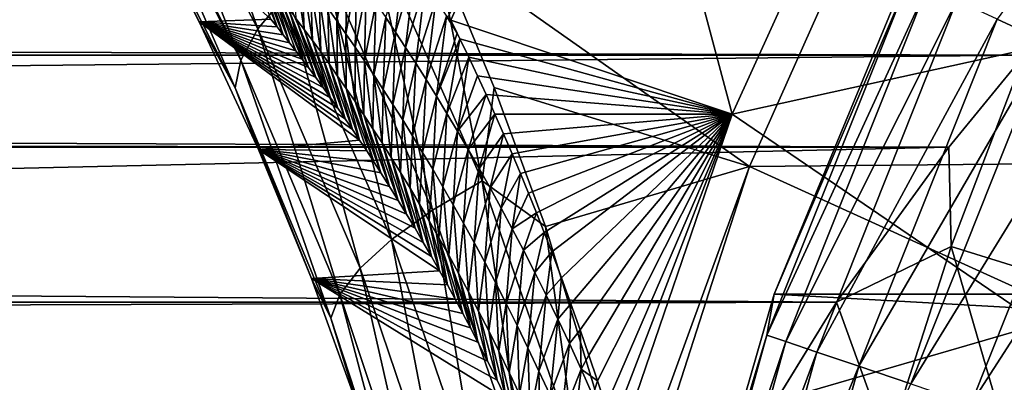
# Model space of a CAD drawing. Header units: metres. Extents: x -99 to 99, y -314 to 25.
# Tile 219 of 256: x 53.38 to 58.92, y 6.11 to 8.15. Entities that reach past the tile are written whole.
import ezdxf

# ---------------------------------------------------------------- set-up
doc = ezdxf.new("R2010")
doc.units = ezdxf.units.M
doc.layers.add('solid_K2442E1000C35', color=7, linetype='CONTINUOUS')

msp = doc.modelspace()

# ---------------------------------------------------------------- linework, layer by layer
at = {"layer": 'solid_K2442E1000C35'}
for points in [[(55.791653, 8.170712, 81.270409), (56.709724, 10.153956, 81.183411), (55.803482, 8.146669, 81.178879)], [(55.803482, 8.146669, 81.178879), (56.709724, 10.153956, 81.183411), (57.386196, 7.617971, 74.414452)], [(56.709724, 10.153956, 81.183411), (58.20652, 9.419109, 74.414452), (57.386196, 7.617971, 74.414452)], [(58.878304, 8.152664, -0.894368), (59.158073, 8.023229, -0.585731), (60.127197, 9.851189, -0.585731)], [(54.187309, 9.575295, 103.166214), (54.052422, 9.361259, 102.886978), (54.715462, 8.097048, 103.519951)], [(54.872242, 8.28597, 103.805794), (54.187309, 9.575295, 103.166214), (54.715462, 8.097048, 103.519951)], [(57.386196, 7.617971, 74.414452), (58.20652, 9.419109, 74.414452), (59.86005, 8.162285, 67.748955)], [(54.052422, 9.361259, 102.886978), (53.990627, 9.210377, 102.653961), (54.619602, 7.921935, 103.200394)], [(54.715462, 8.097048, 103.519951), (54.052422, 9.361259, 102.886978), (54.619602, 7.921935, 103.200394)], [(55.71637, 8.569057, 104.461082), (57.484707, 7.322868, 105.459549), (58.347553, 9.257127, 105.459549)], [(58.347553, 9.257127, 105.459549), (57.484707, 7.322868, 105.459549), (61.492214, 7.36167, 106.922951)], [(58.347553, 9.257127, 105.459549), (61.492214, 7.36167, 106.922951), (62.313984, 8.842212, 106.922951)], [(53.990627, 9.210377, 102.653961), (53.978165, 9.163827, 102.57476), (54.619602, 7.921935, 103.200394)], [(53.978165, 9.163827, 102.57476), (53.967178, 8.989988, 102.240646), (54.588066, 7.766835, 102.858452)], [(54.619602, 7.921935, 103.200394), (53.978165, 9.163827, 102.57476), (54.588066, 7.766835, 102.858452)], [(53.967178, 8.989988, 102.240646), (54.019756, 8.846045, 101.896843), (54.386589, 8.136756, 102.269264)], [(54.588066, 7.766835, 102.858452), (53.967178, 8.989988, 102.240646), (54.386589, 8.136756, 102.269264)], [(54.386589, 8.136756, 102.269264), (54.019756, 8.846045, 101.896843), (54.788986, 8.151917, 90.525658)], [(55.344341, 8.678151, 104.237274), (55.084377, 8.481994, 104.04776), (55.700413, 7.077905, 104.602196)], [(55.97826, 7.24318, 104.795738), (55.71637, 8.569057, 104.461082), (55.344341, 8.678151, 104.237274)], [(55.97826, 7.24318, 104.795738), (55.344341, 8.678151, 104.237274), (55.700413, 7.077905, 104.602196)], [(57.622334, 6.605581, -2.5), (58.480621, 8.677675, -2.5), (57.62252, 6.606075, -4)], [(58.382481, 8.382056, -2.068888), (58.480621, 8.677675, -2.5), (57.622334, 6.605581, -2.5)], [(58.480621, 8.677675, -2.5), (58.480408, 8.677193, -4), (57.62252, 6.606075, -4)], [(57.62252, 6.606075, -4), (58.480408, 8.677193, -4), (95.37748, 6.606075, -4)], [(58.480408, 8.677193, -4), (94.519592, 8.677193, -4), (95.37748, 6.606075, -4)], [(55.167999, 8.543329, 85.189804), (55.16077, 8.143167, 85.108658), (55.110439, 8.213573, 85.533356)], [(55.167999, 8.543329, 85.189804), (55.220184, 8.471681, 84.767319), (55.16077, 8.143167, 85.108658)], [(55.71637, 8.569057, 104.461082), (56.047333, 7.768702, 104.75927), (57.484707, 7.322868, 105.459549)], [(55.97826, 7.24318, 104.795738), (56.047333, 7.768702, 104.75927), (55.71637, 8.569057, 104.461082)], [(12.158315, 8.504047, 53.356422), (13.019197, 7.472504, 54.006218), (59.349617, 8.309495, 53.488087)], [(55.084377, 8.481994, 104.04776), (54.872242, 8.28597, 103.805794), (55.469196, 6.912148, 104.355133)], [(55.700413, 7.077905, 104.602196), (55.084377, 8.481994, 104.04776), (55.469196, 6.912148, 104.355133)], [(55.542618, 8.52261, 83.011803), (55.491875, 8.078864, 82.6614), (55.436127, 8.162249, 83.08165)], [(55.542618, 8.52261, 83.011803), (55.600422, 8.438236, 82.58963), (55.491875, 8.078864, 82.6614)], [(54.674686, 8.477571, 90.242775), (54.82431, 8.108619, 90.142181), (54.788986, 8.151917, 90.525658)], [(54.674686, 8.477571, 90.242775), (54.71574, 8.428387, 89.814522), (54.82431, 8.108619, 90.142181)], [(54.71574, 8.428387, 89.814522), (54.859688, 8.064445, 89.765663), (54.82431, 8.108619, 90.142181)], [(54.71574, 8.428387, 89.814522), (54.757534, 8.377404, 89.386574), (54.859688, 8.064445, 89.765663)], [(54.916241, 8.474078, 87.236221), (54.977322, 8.094476, 87.251877), (54.931946, 8.154897, 87.678101)], [(54.916241, 8.474078, 87.236221), (54.963707, 8.412031, 86.809929), (54.977322, 8.094476, 87.251877)], [(55.220184, 8.471681, 84.767319), (55.211796, 8.07056, 84.684402), (55.16077, 8.143167, 85.108658)], [(55.220184, 8.471681, 84.767319), (55.273098, 8.39781, 84.345245), (55.211796, 8.07056, 84.684402)], [(55.600422, 8.438236, 82.58963), (55.548306, 7.99294, 82.241653), (55.491875, 8.078864, 82.6614)], [(55.600422, 8.438236, 82.58963), (55.658966, 8.351274, 82.167915), (55.548306, 7.99294, 82.241653)], [(54.757534, 8.377404, 89.386574), (54.895061, 8.019503, 89.395744), (54.859688, 8.064445, 89.765663)], [(54.757534, 8.377404, 89.386574), (54.80006, 8.324594, 88.958939), (54.895061, 8.019503, 89.395744)], [(54.963707, 8.412031, 86.809929), (55.023388, 8.03207, 86.82605), (54.977322, 8.094476, 87.251877)], [(54.963707, 8.412031, 86.809929), (55.011902, 8.347961, 86.38401), (55.023388, 8.03207, 86.82605)], [(55.273098, 8.39781, 84.345245), (55.263508, 7.995701, 84.260597), (55.211796, 8.07056, 84.684402)], [(55.273098, 8.39781, 84.345245), (55.326733, 8.321657, 83.923592), (55.263508, 7.995701, 84.260597)], [(58.382481, 8.382056, -2.068888), (57.622334, 6.605581, -2.5), (57.582428, 6.374072, -2.068888)], [(58.382481, 8.382056, -2.068888), (57.582428, 6.374072, -2.068888), (58.484512, 8.334851, -1.64741)], [(54.80006, 8.324594, 88.958939), (54.965618, 7.927749, 88.674339), (54.930389, 7.973901, 89.032089)], [(54.80006, 8.324594, 88.958939), (54.843311, 8.269925, 88.531647), (54.965618, 7.927749, 88.674339)], [(54.80006, 8.324594, 88.958939), (54.930389, 7.973901, 89.032089), (54.895061, 8.019503, 89.395744)], [(55.011902, 8.347961, 86.38401), (55.070137, 7.967637, 86.400627), (55.023388, 8.03207, 86.82605)], [(55.011902, 8.347961, 86.38401), (55.060814, 8.281822, 85.958481), (55.070137, 7.967637, 86.400627)], [(55.326733, 8.321657, 83.923592), (55.315895, 7.918528, 83.83728), (55.263508, 7.995701, 84.260597)], [(55.326733, 8.321657, 83.923592), (55.381077, 8.243158, 83.502388), (55.315895, 7.918528, 83.83728)], [(55.658966, 8.351274, 82.167915), (55.605415, 7.9044, 81.822433), (55.548306, 7.99294, 82.241653)], [(55.658966, 8.351274, 82.167915), (55.718243, 8.261642, 81.746689), (55.605415, 7.9044, 81.822433)], [(57.582428, 6.374072, -2.068888), (57.688965, 6.338175, -1.64741), (58.484512, 8.334851, -1.64741)], [(58.484512, 8.334851, -1.64741), (57.688965, 6.338175, -1.64741), (58.651482, 8.257604, -1.25189)], [(-59.349655, 8.309536, 28.51194), (59.349651, 8.309529, 28.511936), (59.030659, 7.94952, 28.279736)], [(-59.030655, 7.949519, 28.279734), (-59.349655, 8.309536, 28.51194), (59.030659, 7.94952, 28.279736)], [(13.019197, 7.472504, 54.006218), (59.030678, 7.949543, 53.720249), (59.349617, 8.309495, 53.488087)], [(54.872242, 8.28597, 103.805794), (54.715462, 8.097048, 103.519951), (55.292816, 6.751802, 104.063324)], [(54.843311, 8.269925, 88.531647), (55.000702, 7.881156, 88.322144), (54.965618, 7.927749, 88.674339)], [(54.843311, 8.269925, 88.531647), (54.887276, 8.213369, 88.104691), (55.000702, 7.881156, 88.322144)], [(55.469196, 6.912148, 104.355133), (54.872242, 8.28597, 103.805794), (55.292816, 6.751802, 104.063324)], [(55.060814, 8.281822, 85.958481), (55.117558, 7.901132, 85.975632), (55.070137, 7.967637, 86.400627)], [(55.060814, 8.281822, 85.958481), (55.110439, 8.213573, 85.533356), (55.117558, 7.901132, 85.975632)], [(55.718243, 8.261642, 81.746689), (55.663189, 7.813151, 81.403763), (55.605415, 7.9044, 81.822433)], [(55.718243, 8.261642, 81.746689), (55.778244, 8.169243, 81.325958), (55.663189, 7.813151, 81.403763)], [(54.887276, 8.213369, 88.104691), (55.042561, 7.824808, 87.90641), (55.000702, 7.881156, 88.322144)], [(54.887276, 8.213369, 88.104691), (54.931946, 8.154897, 87.678101), (55.042561, 7.824808, 87.90641)], [(55.110439, 8.213573, 85.533356), (55.165646, 7.832514, 85.551079), (55.117558, 7.901132, 85.975632)], [(55.110439, 8.213573, 85.533356), (55.16077, 8.143167, 85.108658), (55.165646, 7.832514, 85.551079)], [(55.381077, 8.243158, 83.502388), (55.36895, 7.838977, 83.414467), (55.315895, 7.918528, 83.83728)], [(55.381077, 8.243158, 83.502388), (55.436127, 8.162249, 83.08165), (55.36895, 7.838977, 83.414467)], [(57.688965, 6.338175, -1.64741), (57.863308, 6.279433, -1.25189), (58.651482, 8.257604, -1.25189)], [(58.651482, 8.257604, -1.25189), (57.863308, 6.279433, -1.25189), (58.878304, 8.152664, -0.894368)], [(54.386589, 8.136756, 102.269264), (54.788986, 8.151917, 90.525658), (54.82431, 8.108619, 90.142181)], [(54.931946, 8.154897, 87.678101), (55.08424, 7.767696, 87.499214), (55.042561, 7.824808, 87.90641)], [(54.931946, 8.154897, 87.678101), (54.977322, 8.094476, 87.251877), (55.08424, 7.767696, 87.499214)], [(55.436127, 8.162249, 83.08165), (55.422665, 7.756984, 82.99218), (55.36895, 7.838977, 83.414467)], [(55.436127, 8.162249, 83.08165), (55.491875, 8.078864, 82.6614), (55.422665, 7.756984, 82.99218)], [(55.778244, 8.169243, 81.325958), (55.721626, 7.7191, 80.98568), (55.663189, 7.813151, 81.403763)], [(55.778244, 8.169243, 81.325958), (55.839245, 8.073326, 80.903473), (55.721626, 7.7191, 80.98568)], [(55.778244, 8.169243, 81.325958), (55.791653, 8.170712, 81.270409), (55.803482, 8.146669, 81.178879)], [(55.778244, 8.169243, 81.325958), (55.803482, 8.146669, 81.178879), (55.839245, 8.073326, 80.903473)], [(57.386196, 7.617971, 74.414452), (59.86005, 8.162285, 67.748955), (59.119659, 6.436971, 67.748955)], [(57.863308, 6.279433, -1.25189), (58.100147, 6.199633, -0.894368), (58.878304, 8.152664, -0.894368)], [(58.878304, 8.152664, -0.894368), (58.100147, 6.199633, -0.894368), (59.158073, 8.023229, -0.585731)], [(54.386589, 8.136756, 102.269264), (55.249004, 7.531893, 85.953339), (55.289459, 7.471746, 85.584976)], [(54.719231, 7.418728, 102.604378), (54.386589, 8.136756, 102.269264), (55.289459, 7.471746, 85.584976)], [(54.386589, 8.136756, 102.269264), (55.208206, 7.591691, 86.328423), (55.249004, 7.531893, 85.953339)], [(54.386589, 8.136756, 102.269264), (55.167114, 7.65101, 86.710747), (55.208206, 7.591691, 86.328423)], [(54.386589, 8.136756, 102.269264), (55.125774, 7.709721, 87.100838), (55.167114, 7.65101, 86.710747)], [(54.386589, 8.136756, 102.269264), (55.08424, 7.767696, 87.499214), (55.125774, 7.709721, 87.100838)], [(54.386589, 8.136756, 102.269264), (55.042561, 7.824808, 87.90641), (55.08424, 7.767696, 87.499214)], [(54.386589, 8.136756, 102.269264), (55.000702, 7.881156, 88.322144), (55.042561, 7.824808, 87.90641)], [(54.386589, 8.136756, 102.269264), (54.965618, 7.927749, 88.674339), (55.000702, 7.881156, 88.322144)], [(54.386589, 8.136756, 102.269264), (54.930389, 7.973901, 89.032089), (54.965618, 7.927749, 88.674339)], [(54.386589, 8.136756, 102.269264), (54.895061, 8.019503, 89.395744), (54.930389, 7.973901, 89.032089)], [(54.386589, 8.136756, 102.269264), (54.859688, 8.064445, 89.765663), (54.895061, 8.019503, 89.395744)], [(54.386589, 8.136756, 102.269264), (54.82431, 8.108619, 90.142181), (54.859688, 8.064445, 89.765663)], [(54.588066, 7.766835, 102.858452), (54.386589, 8.136756, 102.269264), (54.719231, 7.418728, 102.604378)], [(54.715462, 8.097048, 103.519951), (54.619602, 7.921935, 103.200394), (55.177536, 6.602559, 103.737114)], [(55.292816, 6.751802, 104.063324), (54.715462, 8.097048, 103.519951), (55.177536, 6.602559, 103.737114)], [(54.977322, 8.094476, 87.251877), (55.125774, 7.709721, 87.100838), (55.08424, 7.767696, 87.499214)], [(54.977322, 8.094476, 87.251877), (55.023388, 8.03207, 86.82605), (55.125774, 7.709721, 87.100838)], [(55.16077, 8.143167, 85.108658), (55.214386, 7.761738, 85.126991), (55.165646, 7.832514, 85.551079)], [(55.16077, 8.143167, 85.108658), (55.211796, 8.07056, 84.684402), (55.214386, 7.761738, 85.126991)], [(55.854183, 8.042418, 80.789055), (55.803482, 8.146669, 81.178879), (57.386196, 7.617971, 74.414452)], [(55.854183, 8.042418, 80.789055), (55.839245, 8.073326, 80.903473), (55.803482, 8.146669, 81.178879)], [(55.211796, 8.07056, 84.684402), (55.263775, 7.688763, 84.703384), (55.214386, 7.761738, 85.126991)], [(55.211796, 8.07056, 84.684402), (55.263508, 7.995701, 84.260597), (55.263775, 7.688763, 84.703384)], [(55.491875, 8.078864, 82.6614), (55.47702, 7.672485, 82.570435), (55.422665, 7.756984, 82.99218)], [(55.491875, 8.078864, 82.6614), (55.548306, 7.99294, 82.241653), (55.47702, 7.672485, 82.570435)], [(55.721626, 7.7191, 80.98568), (55.839245, 8.073326, 80.903473), (55.854183, 8.042418, 80.789055)], [(55.721626, 7.7191, 80.98568), (55.854183, 8.042418, 80.789055), (55.780708, 7.622151, 80.568207)], [(55.780708, 7.622151, 80.568207), (55.854183, 8.042418, 80.789055), (55.904167, 7.937978, 80.409012)], [(55.904167, 7.937978, 80.409012), (55.854183, 8.042418, 80.789055), (57.386196, 7.617971, 74.414452)], [(55.023388, 8.03207, 86.82605), (55.167114, 7.65101, 86.710747), (55.125774, 7.709721, 87.100838)], [(55.023388, 8.03207, 86.82605), (55.070137, 7.967637, 86.400627), (55.167114, 7.65101, 86.710747)], [(55.263508, 7.995701, 84.260597), (55.313793, 7.613534, 84.280281), (55.263775, 7.688763, 84.703384)], [(55.263508, 7.995701, 84.260597), (55.315895, 7.918528, 83.83728), (55.313793, 7.613534, 84.280281)], [(55.548306, 7.99294, 82.241653), (55.532017, 7.585416, 82.149269), (55.47702, 7.672485, 82.570435)], [(55.548306, 7.99294, 82.241653), (55.605415, 7.9044, 81.822433), (55.532017, 7.585416, 82.149269)], [(58.100147, 6.199633, -0.894368), (58.392269, 6.101204, -0.585731), (59.158073, 8.023229, -0.585731)], [(59.158073, 8.023229, -0.585731), (58.392269, 6.101204, -0.585731), (59.482277, 7.873238, -0.335373)], [(-59.030655, 7.949519, 28.279734), (59.030659, 7.94952, 28.279736), (58.606163, 7.431736, 27.970446)], [(-58.606171, 7.431741, 27.970448), (-59.030655, 7.949519, 28.279734), (58.606163, 7.431736, 27.970446)], [(13.019197, 7.472504, 54.006218), (58.606136, 7.431698, 54.029575), (59.030678, 7.949543, 53.720249)], [(55.070137, 7.967637, 86.400627), (55.208206, 7.591691, 86.328423), (55.167114, 7.65101, 86.710747)], [(55.070137, 7.967637, 86.400627), (55.117558, 7.901132, 85.975632), (55.208206, 7.591691, 86.328423)], [(55.780708, 7.622151, 80.568207), (55.904167, 7.937978, 80.409012), (55.840427, 7.522212, 80.151375)], [(55.840427, 7.522212, 80.151375), (55.904167, 7.937978, 80.409012), (55.953373, 7.833379, 80.038658)], [(55.953373, 7.833379, 80.038658), (55.904167, 7.937978, 80.409012), (57.386196, 7.617971, 74.414452)], [(58.618832, 6.874063, 54.346699), (59.030678, 7.949543, 53.720249), (58.606136, 7.431698, 54.029575)], [(58.618813, 6.874044, 27.653292), (58.606163, 7.431736, 27.970446), (59.030659, 7.94952, 28.279736)], [(59.343452, 6.647741, 27.410721), (58.618813, 6.874044, 27.653292), (59.030659, 7.94952, 28.279736)], [(59.343479, 6.647759, 54.589272), (59.030678, 7.949543, 53.720249), (58.618832, 6.874063, 54.346699)], [(54.619602, 7.921935, 103.200394), (54.588066, 7.766835, 102.858452), (55.127449, 6.469707, 103.388092)], [(55.177536, 6.602559, 103.737114), (54.619602, 7.921935, 103.200394), (55.127449, 6.469707, 103.388092)], [(55.117558, 7.901132, 85.975632), (55.249004, 7.531893, 85.953339), (55.208206, 7.591691, 86.328423)], [(55.117558, 7.901132, 85.975632), (55.165646, 7.832514, 85.551079), (55.249004, 7.531893, 85.953339)], [(55.315895, 7.918528, 83.83728), (55.364441, 7.535992, 83.857704), (55.313793, 7.613534, 84.280281)], [(55.315895, 7.918528, 83.83728), (55.36895, 7.838977, 83.414467), (55.364441, 7.535992, 83.857704)], [(55.605415, 7.9044, 81.822433), (55.587635, 7.495691, 81.728706), (55.532017, 7.585416, 82.149269)], [(55.605415, 7.9044, 81.822433), (55.663189, 7.813151, 81.403763), (55.587635, 7.495691, 81.728706)], [(58.392269, 6.101204, -0.585731), (58.730785, 5.987145, -0.335373), (59.482277, 7.873238, -0.335373)], [(59.482277, 7.873238, -0.335373), (58.730785, 5.987145, -0.335373), (59.841034, 7.707258, -0.150918)], [(55.165646, 7.832514, 85.551079), (55.289459, 7.471746, 85.584976), (55.249004, 7.531893, 85.953339)], [(55.165646, 7.832514, 85.551079), (55.214386, 7.761738, 85.126991), (55.289459, 7.471746, 85.584976)], [(55.36895, 7.838977, 83.414467), (55.415695, 7.456073, 83.435692), (55.364441, 7.535992, 83.857704)], [(55.36895, 7.838977, 83.414467), (55.422665, 7.756984, 82.99218), (55.415695, 7.456073, 83.435692)], [(55.840427, 7.522212, 80.151375), (55.953373, 7.833379, 80.038658), (56.001434, 7.728552, 79.679054)], [(56.001434, 7.728552, 79.679054), (55.953373, 7.833379, 80.038658), (57.386196, 7.617971, 74.414452)], [(54.588066, 7.766835, 102.858452), (54.719231, 7.418728, 102.604378), (55.018093, 6.6935, 102.903351)], [(55.127449, 6.469707, 103.388092), (54.588066, 7.766835, 102.858452), (55.018093, 6.6935, 102.903351)], [(55.214386, 7.761738, 85.126991), (55.369408, 7.350173, 84.869408), (55.329571, 7.41125, 85.223343)], [(55.214386, 7.761738, 85.126991), (55.263775, 7.688763, 84.703384), (55.369408, 7.350173, 84.869408)], [(55.214386, 7.761738, 85.126991), (55.329571, 7.41125, 85.223343), (55.289459, 7.471746, 85.584976)], [(55.663189, 7.813151, 81.403763), (55.643867, 7.403218, 81.308784), (55.587635, 7.495691, 81.728706)], [(55.663189, 7.813151, 81.403763), (55.721626, 7.7191, 80.98568), (55.643867, 7.403218, 81.308784)], [(55.97826, 7.24318, 104.795738), (56.334999, 6.985887, 105.016922), (56.047333, 7.768702, 104.75927)], [(56.047333, 7.768702, 104.75927), (56.334999, 6.985887, 105.016922), (57.484707, 7.322868, 105.459549)], [(55.422665, 7.756984, 82.99218), (55.467552, 7.373717, 83.014259), (55.415695, 7.456073, 83.435692)], [(55.422665, 7.756984, 82.99218), (55.47702, 7.672485, 82.570435), (55.467552, 7.373717, 83.014259)], [(55.721626, 7.7191, 80.98568), (55.700699, 7.307906, 80.889534), (55.643867, 7.403218, 81.308784)], [(55.721626, 7.7191, 80.98568), (55.780708, 7.622151, 80.568207), (55.700699, 7.307906, 80.889534)], [(55.840427, 7.522212, 80.151375), (56.001434, 7.728552, 79.679054), (55.900772, 7.419171, 79.735214)], [(55.900772, 7.419171, 79.735214), (56.001434, 7.728552, 79.679054), (56.051125, 7.617532, 79.309685)], [(56.051125, 7.617532, 79.309685), (56.001434, 7.728552, 79.679054), (57.386196, 7.617971, 74.414452)], [(58.730785, 5.987145, -0.335373), (59.105389, 5.860927, -0.150918), (59.841034, 7.707258, -0.150918)], [(55.263775, 7.688763, 84.703384), (55.408936, 7.288589, 84.522827), (55.369408, 7.350173, 84.869408)], [(55.263775, 7.688763, 84.703384), (55.313793, 7.613534, 84.280281), (55.408936, 7.288589, 84.522827)], [(55.47702, 7.672485, 82.570435), (55.52, 7.288862, 82.593437), (55.467552, 7.373717, 83.014259)], [(55.47702, 7.672485, 82.570435), (55.532017, 7.585416, 82.149269), (55.52, 7.288862, 82.593437)], [(55.313793, 7.613534, 84.280281), (55.457874, 7.211038, 84.099312), (55.408936, 7.288589, 84.522827)], [(55.313793, 7.613534, 84.280281), (55.364441, 7.535992, 83.857704), (55.457874, 7.211038, 84.099312)], [(55.780708, 7.622151, 80.568207), (55.758121, 7.209661, 80.470993), (55.700699, 7.307906, 80.889534)], [(55.780708, 7.622151, 80.568207), (55.840427, 7.522212, 80.151375), (55.758121, 7.209661, 80.470993)], [(55.900772, 7.419171, 79.735214), (56.051125, 7.617532, 79.309685), (55.961739, 7.312893, 79.319763)], [(55.961739, 7.312893, 79.319763), (56.051125, 7.617532, 79.309685), (56.099789, 7.506487, 78.950813)], [(56.099789, 7.506487, 78.950813), (56.051125, 7.617532, 79.309685), (57.386196, 7.617971, 74.414452)], [(56.147587, 7.395532, 78.601631), (56.099789, 7.506487, 78.950813), (57.386196, 7.617971, 74.414452)], [(56.194469, 7.284693, 78.262016), (56.147587, 7.395532, 78.601631), (57.386196, 7.617971, 74.414452)], [(56.240086, 7.173879, 77.932877), (56.194469, 7.284693, 78.262016), (57.386196, 7.617971, 74.414452)], [(56.284554, 7.063193, 77.613609), (56.240086, 7.173879, 77.932877), (57.386196, 7.617971, 74.414452)], [(56.328011, 6.952745, 77.303513), (56.284554, 7.063193, 77.613609), (57.386196, 7.617971, 74.414452)], [(56.370609, 6.84264, 77.001907), (56.328011, 6.952745, 77.303513), (57.386196, 7.617971, 74.414452)], [(56.425869, 6.696324, 76.613235), (56.370609, 6.84264, 77.001907), (57.386196, 7.617971, 74.414452)], [(56.479034, 6.5505, 76.240601), (56.425869, 6.696324, 76.613235), (57.386196, 7.617971, 74.414452)], [(56.530407, 6.40542, 75.88266), (56.479034, 6.5505, 76.240601), (57.386196, 7.617971, 74.414452)], [(56.580288, 6.261323, 75.538124), (56.530407, 6.40542, 75.88266), (57.386196, 7.617971, 74.414452)], [(56.6283, 6.118062, 75.207718), (56.580288, 6.261323, 75.538124), (57.386196, 7.617971, 74.414452)], [(56.674412, 5.975691, 74.89119), (56.6283, 6.118062, 75.207718), (57.386196, 7.617971, 74.414452)], [(56.710869, 5.86023, 74.642113), (56.674412, 5.975691, 74.89119), (57.386196, 7.617971, 74.414452)], [(56.710869, 5.86023, 74.642113), (57.386196, 7.617971, 74.414452), (56.746414, 5.745637, 74.400856)], [(56.746414, 5.745637, 74.400856), (57.386196, 7.617971, 74.414452), (59.119659, 6.436971, 67.748955)], [(55.532017, 7.585416, 82.149269), (55.573025, 7.201442, 82.173256), (55.52, 7.288862, 82.593437)], [(55.532017, 7.585416, 82.149269), (55.587635, 7.495691, 81.728706), (55.573025, 7.201442, 82.173256)], [(55.364441, 7.535992, 83.857704), (55.506226, 7.133022, 83.685806), (55.457874, 7.211038, 84.099312)], [(55.364441, 7.535992, 83.857704), (55.415695, 7.456073, 83.435692), (55.506226, 7.133022, 83.685806)], [(55.587635, 7.495691, 81.728706), (55.62661, 7.111373, 81.753746), (55.573025, 7.201442, 82.173256)], [(55.587635, 7.495691, 81.728706), (55.643867, 7.403218, 81.308784), (55.62661, 7.111373, 81.753746)], [(55.840427, 7.522212, 80.151375), (55.81612, 7.108387, 80.053185), (55.758121, 7.209661, 80.470993)], [(55.840427, 7.522212, 80.151375), (55.900772, 7.419171, 79.735214), (55.81612, 7.108387, 80.053185)], [(55.961739, 7.312893, 79.319763), (56.099789, 7.506487, 78.950813), (56.023304, 7.203238, 78.905075)], [(56.023304, 7.203238, 78.905075), (56.099789, 7.506487, 78.950813), (56.147587, 7.395532, 78.601631)], [(-58.606171, 7.431741, 27.970448), (58.606163, 7.431736, 27.970446), (57.974495, 6.560209, 27.510609)], [(-57.974499, 6.560215, 27.510612), (-58.606171, 7.431741, 27.970448), (57.974495, 6.560209, 27.510609)], [(13.019197, 7.472504, 54.006218), (13.73578, 6.414052, 54.559494), (58.606136, 7.431698, 54.029575)], [(13.73578, 6.414052, 54.559494), (57.974468, 6.560168, 54.48941), (58.606136, 7.431698, 54.029575)], [(54.719231, 7.418728, 102.604378), (55.289459, 7.471746, 85.584976), (55.329571, 7.41125, 85.223343)], [(55.415695, 7.456073, 83.435692), (55.55394, 7.054728, 83.281502), (55.506226, 7.133022, 83.685806)], [(55.415695, 7.456073, 83.435692), (55.467552, 7.373717, 83.014259), (55.55394, 7.054728, 83.281502)], [(58.618832, 6.874063, 54.346699), (58.606136, 7.431698, 54.029575), (57.974468, 6.560168, 54.48941)], [(58.618813, 6.874044, 27.653292), (57.974495, 6.560209, 27.510609), (58.606163, 7.431736, 27.970446)], [(54.719231, 7.418728, 102.604378), (55.693424, 6.817304, 82.128021), (55.738655, 6.737497, 81.762268)], [(55.018093, 6.6935, 102.903351), (54.719231, 7.418728, 102.604378), (55.738655, 6.737497, 81.762268)], [(54.719231, 7.418728, 102.604378), (55.647541, 6.896865, 82.502686), (55.693424, 6.817304, 82.128021)], [(54.719231, 7.418728, 102.604378), (55.601032, 6.976049, 82.886948), (55.647541, 6.896865, 82.502686)], [(54.719231, 7.418728, 102.604378), (55.55394, 7.054728, 83.281502), (55.601032, 6.976049, 82.886948)], [(54.719231, 7.418728, 102.604378), (55.506226, 7.133022, 83.685806), (55.55394, 7.054728, 83.281502)], [(54.719231, 7.418728, 102.604378), (55.457874, 7.211038, 84.099312), (55.506226, 7.133022, 83.685806)], [(54.719231, 7.418728, 102.604378), (55.408936, 7.288589, 84.522827), (55.457874, 7.211038, 84.099312)], [(54.719231, 7.418728, 102.604378), (55.369408, 7.350173, 84.869408), (55.408936, 7.288589, 84.522827)], [(54.719231, 7.418728, 102.604378), (55.329571, 7.41125, 85.223343), (55.369408, 7.350173, 84.869408)], [(55.467552, 7.373717, 83.014259), (55.601032, 6.976049, 82.886948), (55.55394, 7.054728, 83.281502)], [(55.467552, 7.373717, 83.014259), (55.52, 7.288862, 82.593437), (55.601032, 6.976049, 82.886948)], [(55.643867, 7.403218, 81.308784), (55.680748, 7.018565, 81.334953), (55.62661, 7.111373, 81.753746)], [(55.643867, 7.403218, 81.308784), (55.700699, 7.307906, 80.889534), (55.680748, 7.018565, 81.334953)], [(55.900772, 7.419171, 79.735214), (55.874683, 7.003964, 79.636162), (55.81612, 7.108387, 80.053185)], [(55.900772, 7.419171, 79.735214), (55.961739, 7.312893, 79.319763), (55.874683, 7.003964, 79.636162)], [(56.023304, 7.203238, 78.905075), (56.147587, 7.395532, 78.601631), (56.085464, 7.090065, 78.49118)], [(56.085464, 7.090065, 78.49118), (56.147587, 7.395532, 78.601631), (56.194469, 7.284693, 78.262016)], [(56.334999, 6.985887, 105.016922), (56.801498, 5.450109, 105.431847), (57.484707, 7.322868, 105.459549)], [(56.801498, 5.450109, 105.431847), (56.83717, 5.312612, 105.463432), (57.484707, 7.322868, 105.459549)], [(57.484707, 7.322868, 105.459549), (56.83717, 5.312612, 105.463432), (60.824448, 5.805587, 106.922951)], [(57.484707, 7.322868, 105.459549), (60.824448, 5.805587, 106.922951), (61.492214, 7.36167, 106.922951)], [(55.52, 7.288862, 82.593437), (55.647541, 6.896865, 82.502686), (55.601032, 6.976049, 82.886948)], [(55.52, 7.288862, 82.593437), (55.573025, 7.201442, 82.173256), (55.647541, 6.896865, 82.502686)], [(55.700699, 7.307906, 80.889534), (55.735416, 6.92293, 80.916916), (55.680748, 7.018565, 81.334953)], [(55.700699, 7.307906, 80.889534), (55.758121, 7.209661, 80.470993), (55.735416, 6.92293, 80.916916)], [(55.961739, 7.312893, 79.319763), (55.933792, 6.896255, 79.219986), (55.874683, 7.003964, 79.636162)], [(55.961739, 7.312893, 79.319763), (56.023304, 7.203238, 78.905075), (55.933792, 6.896255, 79.219986)], [(56.085464, 7.090065, 78.49118), (56.194469, 7.284693, 78.262016), (56.148205, 6.973231, 78.078125)], [(56.148205, 6.973231, 78.078125), (56.194469, 7.284693, 78.262016), (56.240086, 7.173879, 77.932877)], [(55.97826, 7.24318, 104.795738), (55.700413, 7.077905, 104.602196), (56.21294, 5.595411, 105.057808)], [(55.758121, 7.209661, 80.470993), (55.790607, 6.824379, 80.499672), (55.735416, 6.92293, 80.916916)], [(55.758121, 7.209661, 80.470993), (55.81612, 7.108387, 80.053185), (55.790607, 6.824379, 80.499672)], [(56.505886, 5.727134, 105.254807), (56.334999, 6.985887, 105.016922), (55.97826, 7.24318, 104.795738)], [(56.505886, 5.727134, 105.254807), (55.97826, 7.24318, 104.795738), (56.21294, 5.595411, 105.057808)], [(55.573025, 7.201442, 82.173256), (55.693424, 6.817304, 82.128021), (55.647541, 6.896865, 82.502686)], [(55.573025, 7.201442, 82.173256), (55.62661, 7.111373, 81.753746), (55.693424, 6.817304, 82.128021)], [(56.023304, 7.203238, 78.905075), (55.993435, 6.785122, 78.804695), (55.933792, 6.896255, 79.219986)], [(56.023304, 7.203238, 78.905075), (56.085464, 7.090065, 78.49118), (55.993435, 6.785122, 78.804695)], [(56.148205, 6.973231, 78.078125), (56.240086, 7.173879, 77.932877), (56.284554, 7.063193, 77.613609)], [(55.62661, 7.111373, 81.753746), (55.738655, 6.737497, 81.762268), (55.693424, 6.817304, 82.128021)], [(55.62661, 7.111373, 81.753746), (55.680748, 7.018565, 81.334953), (55.738655, 6.737497, 81.762268)], [(55.81612, 7.108387, 80.053185), (55.846306, 6.722816, 80.083267), (55.790607, 6.824379, 80.499672)], [(55.81612, 7.108387, 80.053185), (55.874683, 7.003964, 79.636162), (55.846306, 6.722816, 80.083267)], [(55.700413, 7.077905, 104.602196), (55.469196, 6.912148, 104.355133), (55.965553, 5.46291, 104.806381)], [(56.21294, 5.595411, 105.057808), (55.700413, 7.077905, 104.602196), (55.965553, 5.46291, 104.806381)], [(56.085464, 7.090065, 78.49118), (56.053593, 6.670431, 78.390343), (55.993435, 6.785122, 78.804695)], [(56.085464, 7.090065, 78.49118), (56.148205, 6.973231, 78.078125), (56.053593, 6.670431, 78.390343)], [(56.148205, 6.973231, 78.078125), (56.284554, 7.063193, 77.613609), (56.21151, 6.852553, 77.665962)], [(56.21151, 6.852553, 77.665962), (56.284554, 7.063193, 77.613609), (56.328011, 6.952745, 77.303513)], [(55.680748, 7.018565, 81.334953), (55.783195, 6.657578, 81.404739), (55.738655, 6.737497, 81.762268)], [(55.680748, 7.018565, 81.334953), (55.735416, 6.92293, 80.916916), (55.783195, 6.657578, 81.404739)], [(55.874683, 7.003964, 79.636162), (55.902493, 6.618121, 79.667755), (55.846306, 6.722816, 80.083267)], [(55.874683, 7.003964, 79.636162), (55.933792, 6.896255, 79.219986), (55.902493, 6.618121, 79.667755)], [(56.505886, 5.727134, 105.254807), (56.801498, 5.450109, 105.431847), (56.334999, 6.985887, 105.016922)], [(56.148205, 6.973231, 78.078125), (56.114258, 6.552026, 77.976997), (56.053593, 6.670431, 78.390343)], [(56.148205, 6.973231, 78.078125), (56.21151, 6.852553, 77.665962), (56.114258, 6.552026, 77.976997)], [(56.21151, 6.852553, 77.665962), (56.328011, 6.952745, 77.303513), (56.275368, 6.727818, 77.254768)], [(56.275368, 6.727818, 77.254768), (56.328011, 6.952745, 77.303513), (56.370609, 6.84264, 77.001907)], [(55.469196, 6.912148, 104.355133), (55.292816, 6.751802, 104.063324), (55.772503, 5.334341, 104.509438)], [(55.965553, 5.46291, 104.806381), (55.469196, 6.912148, 104.355133), (55.772503, 5.334341, 104.509438)], [(55.735416, 6.92293, 80.916916), (55.870255, 6.497225, 80.715462), (55.827053, 6.577532, 81.05555)], [(55.735416, 6.92293, 80.916916), (55.790607, 6.824379, 80.499672), (55.870255, 6.497225, 80.715462)], [(55.735416, 6.92293, 80.916916), (55.827053, 6.577532, 81.05555), (55.783195, 6.657578, 81.404739)], [(55.933792, 6.896255, 79.219986), (55.959148, 6.510161, 79.253204), (55.902493, 6.618121, 79.667755)], [(55.933792, 6.896255, 79.219986), (55.993435, 6.785122, 78.804695), (55.959148, 6.510161, 79.253204)], [(58.263161, 5.76198, 54.89962), (58.618832, 6.874063, 54.346699), (57.974468, 6.560168, 54.48941)], [(58.618813, 6.874044, 27.653292), (58.263145, 5.761962, 27.100374), (57.974495, 6.560209, 27.510609)], [(58.996304, 5.574334, 26.848387), (58.263145, 5.761962, 27.100374), (58.618813, 6.874044, 27.653292)], [(58.99633, 5.574351, 55.151611), (58.618832, 6.874063, 54.346699), (58.263161, 5.76198, 54.89962)], [(59.343452, 6.647741, 27.410721), (58.996304, 5.574334, 26.848387), (58.618813, 6.874044, 27.653292)], [(58.99633, 5.574351, 55.151611), (59.343479, 6.647759, 54.589272), (58.618832, 6.874063, 54.346699)], [(55.790607, 6.824379, 80.499672), (55.912777, 6.416747, 80.383919), (55.870255, 6.497225, 80.715462)], [(55.790607, 6.824379, 80.499672), (55.846306, 6.722816, 80.083267), (55.912777, 6.416747, 80.383919)], [(56.21151, 6.852553, 77.665962), (56.175404, 6.42971, 77.564728), (56.114258, 6.552026, 77.976997)], [(56.21151, 6.852553, 77.665962), (56.275368, 6.727818, 77.254768), (56.175404, 6.42971, 77.564728)], [(56.275368, 6.727818, 77.254768), (56.370609, 6.84264, 77.001907), (56.339767, 6.598812, 76.844597)], [(56.339767, 6.598812, 76.844597), (56.370609, 6.84264, 77.001907), (56.425869, 6.696324, 76.613235)], [(55.993435, 6.785122, 78.804695), (56.016258, 6.398808, 78.839661), (55.959148, 6.510161, 79.253204)], [(55.993435, 6.785122, 78.804695), (56.053593, 6.670431, 78.390343), (56.016258, 6.398808, 78.839661)], [(55.018093, 6.6935, 102.903351), (55.738655, 6.737497, 81.762268), (55.783195, 6.657578, 81.404739)], [(55.292816, 6.751802, 104.063324), (55.177536, 6.602559, 103.737114), (55.640636, 5.214268, 104.177521)], [(55.772503, 5.334341, 104.509438), (55.292816, 6.751802, 104.063324), (55.640636, 5.214268, 104.177521)], [(55.846306, 6.722816, 80.083267), (55.954609, 6.336193, 80.060333), (55.912777, 6.416747, 80.383919)], [(55.846306, 6.722816, 80.083267), (55.902493, 6.618121, 79.667755), (55.954609, 6.336193, 80.060333)], [(56.275368, 6.727818, 77.254768), (56.237015, 6.303277, 77.153625), (56.175404, 6.42971, 77.564728)], [(56.275368, 6.727818, 77.254768), (56.339767, 6.598812, 76.844597), (56.237015, 6.303277, 77.153625)], [(55.018093, 6.6935, 102.903351), (56.062721, 6.121474, 79.233727), (56.114922, 6.01405, 78.841034)], [(55.283688, 5.962319, 103.167412), (55.018093, 6.6935, 102.903351), (56.114922, 6.01405, 78.841034)], [(55.018093, 6.6935, 102.903351), (56.009289, 6.228834, 79.640282), (56.062721, 6.121474, 79.233727)], [(55.018093, 6.6935, 102.903351), (55.954609, 6.336193, 80.060333), (56.009289, 6.228834, 79.640282)], [(55.018093, 6.6935, 102.903351), (55.912777, 6.416747, 80.383919), (55.954609, 6.336193, 80.060333)], [(55.018093, 6.6935, 102.903351), (55.870255, 6.497225, 80.715462), (55.912777, 6.416747, 80.383919)], [(55.018093, 6.6935, 102.903351), (55.827053, 6.577532, 81.05555), (55.870255, 6.497225, 80.715462)], [(55.018093, 6.6935, 102.903351), (55.783195, 6.657578, 81.404739), (55.827053, 6.577532, 81.05555)], [(55.127449, 6.469707, 103.388092), (55.018093, 6.6935, 102.903351), (55.283688, 5.962319, 103.167412)], [(56.053593, 6.670431, 78.390343), (56.073799, 6.283929, 78.4272), (56.016258, 6.398808, 78.839661)], [(56.053593, 6.670431, 78.390343), (56.114258, 6.552026, 77.976997), (56.073799, 6.283929, 78.4272)], [(56.339767, 6.598812, 76.844597), (56.425869, 6.696324, 76.613235), (56.404686, 6.465322, 76.435532)], [(56.404686, 6.465322, 76.435532), (56.425869, 6.696324, 76.613235), (56.479034, 6.5505, 76.240601)], [(55.177536, 6.602559, 103.737114), (55.127449, 6.469707, 103.388092), (55.574642, 5.106947, 103.822411)], [(55.640636, 5.214268, 104.177521), (55.177536, 6.602559, 103.737114), (55.574642, 5.106947, 103.822411)], [(55.902493, 6.618121, 79.667755), (56.009289, 6.228834, 79.640282), (55.954609, 6.336193, 80.060333)], [(55.902493, 6.618121, 79.667755), (55.959148, 6.510161, 79.253204), (56.009289, 6.228834, 79.640282)], [(56.339767, 6.598812, 76.844597), (56.299068, 6.17252, 76.743767), (56.237015, 6.303277, 77.153625)], [(56.339767, 6.598812, 76.844597), (56.404686, 6.465322, 76.435532), (56.299068, 6.17252, 76.743767)], [(57.001354, 4.450076, -4), (57.62252, 6.606075, -4), (95.998642, 4.450076, -4)], [(57.622334, 6.605581, -2.5), (57.62252, 6.606075, -4), (57.001354, 4.450076, -4)], [(57.001442, 4.450418, -2.5), (57.622334, 6.605581, -2.5), (57.001354, 4.450076, -4)], [(57.582428, 6.374072, -2.068888), (57.622334, 6.605581, -2.5), (57.001442, 4.450418, -2.5)], [(57.62252, 6.606075, -4), (95.37748, 6.606075, -4), (95.998642, 4.450076, -4)], [(-57.974499, 6.560215, 27.510612), (57.974495, 6.560209, 27.510609), (57.444687, 5.699128, 27.124844)], [(-57.444687, 5.699134, 27.124847), (-57.974499, 6.560215, 27.510612), (57.444687, 5.699128, 27.124844)], [(13.73578, 6.414052, 54.559494), (57.444664, 5.699086, 54.875172), (57.974468, 6.560168, 54.48941)], [(56.114258, 6.552026, 77.976997), (56.131756, 6.16537, 78.0159), (56.073799, 6.283929, 78.4272)], [(56.114258, 6.552026, 77.976997), (56.175404, 6.42971, 77.564728), (56.131756, 6.16537, 78.0159)], [(56.404686, 6.465322, 76.435532), (56.479034, 6.5505, 76.240601), (56.470108, 6.327079, 76.027641)], [(56.470108, 6.327079, 76.027641), (56.479034, 6.5505, 76.240601), (56.530407, 6.40542, 75.88266)], [(58.263161, 5.76198, 54.89962), (57.974468, 6.560168, 54.48941), (57.444664, 5.699086, 54.875172)], [(58.263145, 5.761962, 27.100374), (57.444687, 5.699128, 27.124844), (57.974495, 6.560209, 27.510609)], [(55.959148, 6.510161, 79.253204), (56.062721, 6.121474, 79.233727), (56.009289, 6.228834, 79.640282)], [(55.959148, 6.510161, 79.253204), (56.016258, 6.398808, 78.839661), (56.062721, 6.121474, 79.233727)], [(55.127449, 6.469707, 103.388092), (55.283688, 5.962319, 103.167412), (55.516537, 5.226255, 103.397675)], [(55.574642, 5.106947, 103.822411), (55.127449, 6.469707, 103.388092), (55.516537, 5.226255, 103.397675)], [(56.404686, 6.465322, 76.435532), (56.361546, 6.037217, 76.335236), (56.299068, 6.17252, 76.743767)], [(56.404686, 6.465322, 76.435532), (56.470108, 6.327079, 76.027641), (56.361546, 6.037217, 76.335236)], [(56.746414, 5.745637, 74.400856), (59.119659, 6.436971, 67.748955), (58.557617, 4.645605, 67.748955)], [(58.557617, 4.645605, 67.748955), (59.119659, 6.436971, 67.748955), (61.051189, 4.625069, 61.214134)], [(13.73578, 6.414052, 54.559494), (14.317323, 5.343268, 55.016045), (57.444664, 5.699086, 54.875172)], [(56.016258, 6.398808, 78.839661), (56.114922, 6.01405, 78.841034), (56.062721, 6.121474, 79.233727)], [(56.016258, 6.398808, 78.839661), (56.073799, 6.283929, 78.4272), (56.114922, 6.01405, 78.841034)], [(56.175404, 6.42971, 77.564728), (56.190102, 6.042939, 77.605843), (56.131756, 6.16537, 78.0159)], [(56.175404, 6.42971, 77.564728), (56.237015, 6.303277, 77.153625), (56.190102, 6.042939, 77.605843)], [(56.470108, 6.327079, 76.027641), (56.530407, 6.40542, 75.88266), (56.536022, 6.183753, 75.621033)], [(56.536022, 6.183753, 75.621033), (56.530407, 6.40542, 75.88266), (56.580288, 6.261323, 75.538124)], [(56.470108, 6.327079, 76.027641), (56.424423, 5.897069, 75.928169), (56.361546, 6.037217, 76.335236)], [(56.470108, 6.327079, 76.027641), (56.536022, 6.183753, 75.621033), (56.424423, 5.897069, 75.928169)], [(57.582428, 6.374072, -2.068888), (57.001442, 4.450418, -2.5), (57.004166, 4.291358, -2.068888)], [(57.582428, 6.374072, -2.068888), (57.004166, 4.291358, -2.068888), (57.688965, 6.338175, -1.64741)], [(57.004166, 4.291358, -2.068888), (57.11396, 4.26719, -1.64741), (57.688965, 6.338175, -1.64741)], [(57.688965, 6.338175, -1.64741), (57.11396, 4.26719, -1.64741), (57.863308, 6.279433, -1.25189)], [(56.073799, 6.283929, 78.4272), (56.165878, 5.906725, 78.461052), (56.114922, 6.01405, 78.841034)], [(56.073799, 6.283929, 78.4272), (56.131756, 6.16537, 78.0159), (56.165878, 5.906725, 78.461052)], [(56.237015, 6.303277, 77.153625), (56.248814, 5.916442, 77.197144), (56.190102, 6.042939, 77.605843)], [(56.237015, 6.303277, 77.153625), (56.299068, 6.17252, 76.743767), (56.248814, 5.916442, 77.197144)], [(57.11396, 4.26719, -1.64741), (57.293629, 4.227642, -1.25189), (57.863308, 6.279433, -1.25189)], [(57.863308, 6.279433, -1.25189), (57.293629, 4.227642, -1.25189), (58.100147, 6.199633, -0.894368)], [(56.536022, 6.183753, 75.621033), (56.580288, 6.261323, 75.538124), (56.6283, 6.118062, 75.207718)], [(56.131756, 6.16537, 78.0159), (56.215584, 5.799662, 78.092628), (56.165878, 5.906725, 78.461052)], [(56.131756, 6.16537, 78.0159), (56.190102, 6.042939, 77.605843), (56.215584, 5.799662, 78.092628)], [(56.299068, 6.17252, 76.743767), (56.307865, 5.785684, 76.789886), (56.248814, 5.916442, 77.197144)], [(56.299068, 6.17252, 76.743767), (56.361546, 6.037217, 76.335236), (56.307865, 5.785684, 76.789886)], [(56.536022, 6.183753, 75.621033), (56.487671, 5.75176, 75.522705), (56.424423, 5.897069, 75.928169)], [(56.536022, 6.183753, 75.621033), (56.602398, 6.035013, 75.215828), (56.487671, 5.75176, 75.522705)], [(56.536022, 6.183753, 75.621033), (56.6283, 6.118062, 75.207718), (56.602398, 6.035013, 75.215828)], [(57.293629, 4.227642, -1.25189), (57.537708, 4.173916, -0.894368), (58.100147, 6.199633, -0.894368)], [(58.100147, 6.199633, -0.894368), (57.537708, 4.173916, -0.894368), (58.392269, 6.101204, -0.585731)], [(56.602398, 6.035013, 75.215828), (56.6283, 6.118062, 75.207718), (56.674412, 5.975691, 74.89119)]]:
    msp.add_3dface(points, dxfattribs=at)

doc.saveas('drawing.dxf')
